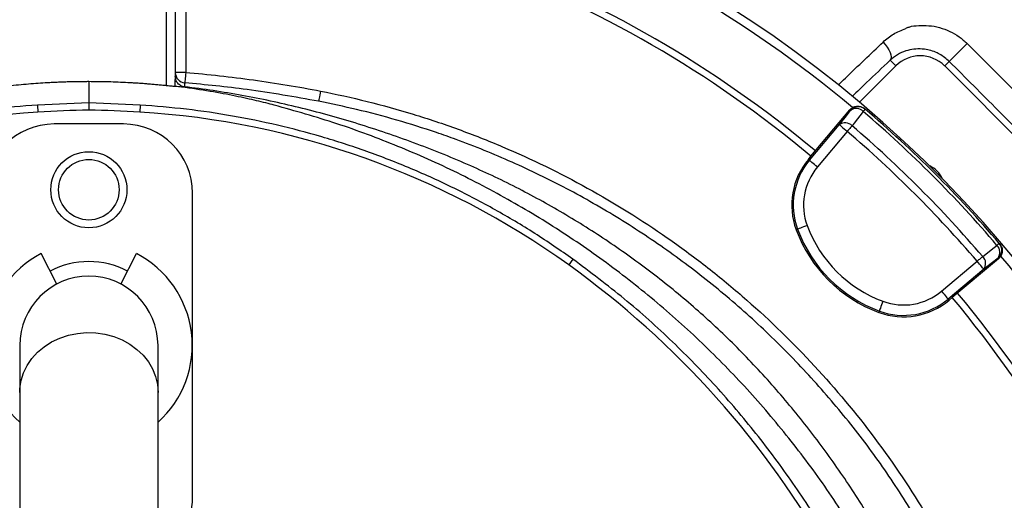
# Model space of a CAD drawing. Header units: millimetres. Extents: x 2267 to 4635, y 1105 to 5811.
# Tile 21 of 23: x 3247 to 3816, y 4925 to 5203. Entities that reach past the tile are written whole.
import ezdxf

# ---------------------------------------------------------------- set-up
doc = ezdxf.new("R2010")
doc.units = ezdxf.units.MM
doc.header["$LTSCALE"] = 2

msp = doc.modelspace()

# ---------------------------------------------------------------- linework, layer by layer
at = {"color": 7, "linetype": 'Continuous', "lineweight": 25}
for p, q in [((3342.86, 5251.31), (3342.86, 5172.3)), ((3331.86, 5164.62), (3331.86, 5238.78)), ((3336.86, 5238.78), (3336.86, 5168.16)), ((3750.24, 5179.38), (3753.55, 5176.07)), ((3784.48, 5178.71), (3781.84, 5176.07)), ((3342.86, 5172.3), (3336.86, 5172.3)), ((3753.55, 5176.07), (3732.62, 5155.14)), ((3838.41, 5119.5), (3781.84, 5176.07)), ((3286.86, 5167), (3286.86, 5154.72)), ((3336.86, 5164.26), (3336.75, 5164.27)), ((3286.86, 5154.72), (3257.18, 5153.5)), ((3286.86, 5154.72), (3286.86, 5150.53)), ((3316.55, 5153.5), (3286.86, 5154.72)), ((3257.18, 5153.5), (3257.43, 5149.43)), ((3316.55, 5153.5), (3316.29, 5149.43)), ((3704.51, 5123.9), (3727, 5150.7)), ((3727.37, 5150.38), (3727, 5150.7)), ((3735.85, 5151.1), (3735.49, 5151.4)), ((3306.86, 5142.53), (3266.86, 5142.53)), ((3703.64, 5121.54), (3720.9, 5142.11)), ((3725.5, 5138.26), (3708.23, 5117.68)), ((3702.99, 5122.08), (3704.51, 5123.9)), ((3702.99, 5122.08), (3703.64, 5121.54)), ((3346.86, 4926.53), (3346.86, 5102.53)), ((3695.95, 5081.42), (3696.74, 5081.72)), ((3813.74, 5073.16), (3813.43, 5073.52)), ((3268.39, 5050.01), (3259.25, 5067.57)), ((3305.33, 5050.01), (3314.47, 5067.57)), ((3566.82, 5064.36), (3564.43, 5061.04)), ((3780.02, 5045.9), (3800.59, 5063.16)), ((3813.03, 5064.67), (3786.23, 5042.18)), ((3813.03, 5064.67), (3812.72, 5065.03)), ((3804.45, 5058.57), (3783.87, 5041.3)), ((3784.41, 5040.66), (3783.87, 5041.3)), ((3786.23, 5042.18), (3784.41, 5040.66)), ((3743.75, 5033.61), (3744.05, 5034.41)), ((3246.86, 5014.53), (3246.86, 4987.4)), ((3326.86, 4987.4), (3326.86, 5014.53)), ((3246.86, 4987.4), (3246.86, 4731.4)), ((3326.86, 4731.4), (3326.86, 4987.4))]:
    msp.add_line(p, q, dxfattribs=at)
at = {"color": 7, "linetype": 'Continuous', "lineweight": 25, "flags": 128}
for points in [[(3746.21, 5189.89), (3747.5, 5188.45), (3748.64, 5186.93), (3749.57, 5185.4), (3750.25, 5183.91), (3750.68, 5182.51), (3750.82, 5181.26), (3750.67, 5180.2), (3750.24, 5179.38)], [(3794.85, 5189.05), (3793.2, 5187.39), (3791.44, 5185.64), (3789.69, 5183.89), (3788.06, 5182.26), (3786.64, 5180.85), (3785.53, 5179.75), (3784.79, 5179.02), (3784.48, 5178.71)], [(3342.86, 5172.3), (3342.77, 5171.14), (3342.68, 5170.02), (3342.59, 5168.99), (3342.52, 5168.09), (3342.46, 5167.35), (3342.41, 5166.79), (3342.39, 5166.45), (3342.38, 5166.32)], [(3420.91, 5161.53), (3420.69, 5160.4), (3420.48, 5159.32), (3420.29, 5158.32), (3420.11, 5157.44), (3419.97, 5156.7), (3419.86, 5156.15), (3419.79, 5155.79), (3419.76, 5155.64)], [(3720.9, 5142.11), (3724.2, 5146.34), (3727.37, 5150.38)], [(3734.71, 5149.76), (3729.49, 5143.07), (3728.25, 5141.49)], [(3735.85, 5151.1), (3735.83, 5151.07), (3735.78, 5151.01), (3735.68, 5150.9), (3735.56, 5150.75), (3735.39, 5150.56), (3735.2, 5150.33), (3734.97, 5150.06), (3734.71, 5149.76)], [(3720.9, 5142.11), (3721.02, 5142.02), (3721.3, 5141.78), (3721.73, 5141.42), (3722.3, 5140.94), (3722.99, 5140.36), (3723.78, 5139.7), (3724.62, 5139), (3725.5, 5138.26)], [(3728.25, 5141.49), (3727.97, 5141.15), (3727.66, 5140.79), (3727.33, 5140.41), (3726.99, 5140.01), (3726.63, 5139.58), (3726.26, 5139.15), (3725.88, 5138.71), (3725.5, 5138.26)], [(3708.23, 5117.68), (3707.35, 5118.42), (3706.51, 5119.13), (3705.73, 5119.78), (3705.04, 5120.36), (3704.47, 5120.84), (3704.03, 5121.21), (3703.75, 5121.44), (3703.64, 5121.54)], [(3702.36, 5083.8), (3701.29, 5083.4), (3700.26, 5083.02), (3699.3, 5082.66), (3698.45, 5082.35), (3697.75, 5082.09), (3697.22, 5081.89), (3696.88, 5081.77), (3696.74, 5081.72)], [(3803.82, 5065.92), (3810.51, 5071.14), (3812.09, 5072.38)], [(3813.43, 5073.52), (3813.41, 5073.5), (3813.34, 5073.44), (3813.23, 5073.35), (3813.08, 5073.22), (3812.89, 5073.06), (3812.66, 5072.86), (3812.39, 5072.63), (3812.09, 5072.38)], [(3803.82, 5065.92), (3803.49, 5065.64), (3803.13, 5065.33), (3802.74, 5065), (3802.34, 5064.65), (3801.92, 5064.29), (3801.48, 5063.92), (3801.04, 5063.55), (3800.59, 5063.16)], [(3804.45, 5058.57), (3804.35, 5058.69), (3804.12, 5058.97), (3803.75, 5059.4), (3803.27, 5059.97), (3802.69, 5060.66), (3802.04, 5061.44), (3801.33, 5062.29), (3800.59, 5063.16)], [(3812.72, 5065.03), (3808.67, 5061.87), (3804.45, 5058.57)], [(3780.02, 5045.9), (3780.75, 5045.02), (3781.46, 5044.18), (3782.12, 5043.39), (3782.69, 5042.7), (3783.17, 5042.13), (3783.54, 5041.7), (3783.77, 5041.42), (3783.87, 5041.3)], [(3746.13, 5040.03), (3745.74, 5038.96), (3745.35, 5037.92), (3745, 5036.97), (3744.68, 5036.12), (3744.42, 5035.42), (3744.23, 5034.89), (3744.1, 5034.55), (3744.05, 5034.41)]]:
    msp.add_lwpolyline(points, dxfattribs=at)
at = {"color": 8, "linetype": 'Continuous', "lineweight": 25, "flags": 128}
msp.add_lwpolyline([(3246.86, 4987.4), (3246.95, 4989.71), (3247.66, 4994.29), (3249.08, 4998.74), (3251.16, 5002.99), (3253.88, 5006.97), (3257.2, 5010.59), (3261.04, 5013.8), (3265.34, 5016.54), (3270.02, 5018.76), (3275.01, 5020.42), (3280.21, 5021.49), (3285.53, 5021.95), (3290.87, 5021.8), (3296.14, 5021.03), (3301.24, 5019.66), (3306.09, 5017.72), (3310.59, 5015.23), (3314.67, 5012.25), (3318.25, 5008.83), (3321.28, 5005.02), (3323.69, 5000.9), (3325.44, 4996.53), (3326.51, 4992.01), (3326.86, 4987.4)], dxfattribs=at)
at = {"color": 7, "linetype": 'Continuous', "lineweight": 25}
for radius in [22, 17.5]:
    msp.add_circle((3286.86, 5104.53), radius, dxfattribs=at)
for centre, radius, start, end in [((3286.86, 4624.53), 693, 1.57108, 178.42892), ((3286.86, 4624.53), 688, 50.06364, 69.94386), ((3286.86, 4624.53), 655, 50.09164, 69.90836), ((3286.86, 4624.53), 651, 50.0922, 69.9078), ((3767.69, 5161.93), 20, 45, 135), ((3342.86, 5172.3), 6, 180.0008, 265.3494), ((3286.86, 4674.35), 476, 93.545, 125.6711), ((3294.28, 4554.57), 596, 90.71332, 93.54499), ((3279.44, 4554.57), 596, 86.45501, 89.28668), ((3286.86, 4674.35), 476, 54.3289, 86.455), ((3731.96, 5146.53), 6, 49.565, 140.0167), ((3730.69, 5145.96), 5.53, 43.3559, 126.9034), ((3286.86, 4624.53), 690.24, 40.45336, 49.54664), ((3286.86, 4624.53), 692, 40.45336, 49.54664), ((3266.86, 5102.53), 40, 90, 180), ((3306.86, 5102.53), 40, 0, 90), ((3724.23, 5137.69), 5.53, 43.336, 126.8975), ((3286.86, 4624.53), 675.51, 40.49145, 49.50855), ((3286.86, 4624.53), 679.76, 40.49145, 49.50855), ((3734.43, 5095.69), 41.05, 140, 200.3486), ((3734.43, 5095.69), 40.2, 140, 200.3486), ((3734.43, 5095.69), 34.21, 140, 200.3486), ((3767.69, 5105.36), 14, 22.9953, 67.0047), ((3771.94, 5109.6), 81.05, 200.3486, 249.6514), ((3771.94, 5109.6), 80.2, 200.3486, 249.6514), ((3771.94, 5109.6), 74.21, 200.3486, 249.6514), ((3808.29, 5068.35), 5.53, 323.0966, 46.6441), ((3808.86, 5069.63), 6, 309.9833, 40.435), ((3286.86, 5014.53), 59.8, 117.5, 228.0172), ((3286.86, 5014.53), 48.49, 62.5, 117.5), ((3286.86, 5014.53), 59.8, 311.9828, 62.5), ((3800.02, 5061.89), 5.53, 323.1025, 46.664), ((3286.86, 4624.53), 688, 20.06256, 39.93797), ((3257.71, 4633.73), 526, 29.3111, 54.3289), ((3286.86, 5014.53), 40, 0, 180), ((3758.03, 5072.1), 34.21, 249.6514, 310), ((3758.03, 5072.1), 41.05, 249.6514, 310), ((3758.03, 5072.1), 40.2, 249.6514, 310), ((3286.86, 4624.53), 651, 20.0922, 39.9078), ((3286.86, 4624.53), 655, 20.09164, 39.90836), ((3306.86, 4926.53), 40, 300, 0)]:
    msp.add_arc(centre, radius, start, end, dxfattribs=at)
msp.add_ellipse((3331.86, 5168.16), major_axis=(0, 18.66), ratio=0.267949, start_param=4.502255, end_param=4.712389, dxfattribs=at)
for points, knots in [([(3332.69, 5807.55), (3351.56, 5808.33), (3389.32, 5809.88), (3446.06, 5808.81), (3502.71, 5805.29), (3559.1, 5799.07), (3613.3, 5790.52), (3665.25, 5779.91), (3714.95, 5767.54), (3764.09, 5753.08), (3813.04, 5736.39), (3861.7, 5717.41), (3909.98, 5696.12), (3957.29, 5672.74), (4004, 5647.07), (4049.99, 5619.03), (4095.15, 5588.64), (4138.89, 5556.25), (4181.6, 5521.56), (4223.11, 5484.51), (4263.31, 5445.13), (4301.72, 5404), (4337.91, 5361.71), (4371.92, 5318.4), (4403.76, 5274.19), (4433.74, 5228.69), (4462.08, 5181.55), (4488.63, 5132.78), (4513.31, 5082.42), (4535.82, 5031.06), (4555.92, 4979.29), (4573.64, 4927.22), (4589.03, 4874.95), (4602.25, 4822.09), (4613.35, 4768.22), (4622.24, 4713.4), (4628.86, 4657.72), (4633.09, 4601.8), (4634.97, 4544.57), (4634.28, 4486.12), (4630.87, 4426.56), (4624.74, 4367.22), (4615.93, 4308.21), (4604.43, 4249.68), (4592.65, 4201.39), (4583.92, 4170.3), (4580.22, 4157.81), (4578.98, 4153.65), (4577, 4147.11), (4569.29, 4122.14), (4554.93, 4079.64), (4533.44, 4023.77), (4509.65, 3968.85), (4485.15, 3918.15), (4460.4, 3871.57), (4435.83, 3828.91), (4409.83, 3787.11), (4382.24, 3745.97), (4353.05, 3705.55), (4322.28, 3665.92), (4290.14, 3627.37), (4258.08, 3591.54), (4226.32, 3558.26), (4194.99, 3527.48), (4162.61, 3497.81), (4128.86, 3469.2), (4093.71, 3441.79), (4057.24, 3415.56), (4019.73, 3390.85), (3985.7, 3370.09), (3955.16, 3353.4), (3928.71, 3339.81), (3902.21, 3326.12), (3876.57, 3310.67), (3852.29, 3293), (3837.49, 3279.54), (3830.1, 3272.82)], [0, 0, 0, 0, 0.015678, 0.031382, 0.047095, 0.062799, 0.078477, 0.092641, 0.106817, 0.120993, 0.135157, 0.149749, 0.164356, 0.178962, 0.193555, 0.208605, 0.223671, 0.238737, 0.253788, 0.269348, 0.284923, 0.3005, 0.316061, 0.331131, 0.346213, 0.361296, 0.376365, 0.391873, 0.407396, 0.422918, 0.438426, 0.453496, 0.468578, 0.483661, 0.49873, 0.514238, 0.52976, 0.545282, 0.56079, 0.577297, 0.593804, 0.610312, 0.626819, 0.643326, 0.659833, 0.668077, 0.670137, 0.670653, 0.671683, 0.675804, 0.692358, 0.708926, 0.725494, 0.742048, 0.755666, 0.769292, 0.782918, 0.796536, 0.810418, 0.824307, 0.838197, 0.852079, 0.86423, 0.876389, 0.888545, 0.900693, 0.913117, 0.925551, 0.937985, 0.95041, 0.958641, 0.966875, 0.975108, 0.9834, 0.991708, 1, 1, 1, 1]), ([(3825.96, 3277.14), (3825.96, 3277.14), (3846.71, 3300.24), (3872.22, 3313.9), (3897.4, 3330.61), (3924.33, 3344.29), (3951.47, 3358.26), (3982.12, 3374.92), (4015.66, 3395.38), (4052.16, 3419.36), (4087.67, 3444.78), (4122.46, 3471.73), (4156.39, 3500.31), (4189.43, 3530.45), (4221.37, 3561.76), (4253.24, 3595.13), (4284.98, 3630.58), (4316.41, 3668.2), (4346.54, 3706.87), (4375.51, 3746.8), (4403.26, 3787.97), (4429.73, 3830.35), (4454.71, 3873.63), (4479.67, 3920.58), (4504.2, 3971.34), (4527.89, 4026.04), (4549.3, 4081.67), (4563.6, 4124), (4571.28, 4148.87), (4573.24, 4155.37), (4574.49, 4159.51), (4578.17, 4171.95), (4586.85, 4202.9), (4598.58, 4250.96), (4610.02, 4309.23), (4618.8, 4367.97), (4624.9, 4427.04), (4628.3, 4486.32), (4628.97, 4543.98), (4627.17, 4599.9), (4623.18, 4653.99), (4616.94, 4707.87), (4608.4, 4761.95), (4597.47, 4816.14), (4584.1, 4870.33), (4568.43, 4923.91), (4550.65, 4976.25), (4530.87, 5027.3), (4509.19, 5077.02), (4485.47, 5125.8), (4459.49, 5173.99), (4431.22, 5221.49), (4400.64, 5268.2), (4368.1, 5313.56), (4334, 5357.04), (4298.45, 5398.63), (4261.56, 5438.32), (4222.99, 5476.38), (4182.33, 5513.06), (4139.54, 5548.19), (4094.68, 5581.67), (4048.31, 5613.04), (4001.97, 5641.33), (3955.88, 5666.7), (3910.24, 5689.37), (3863.68, 5710.08), (3815.82, 5728.99), (3766.7, 5745.99), (3716.37, 5760.97), (3665.44, 5773.75), (3612.54, 5784.6), (3557.69, 5793.24), (3500.94, 5799.44), (3443.93, 5802.92), (3386.85, 5803.89), (3348.85, 5802.23), (3329.87, 5801.41)], [0, 0, 0, 0, 0.008238, 0.016491, 0.024728, 0.033201, 0.041676, 0.050147, 0.062264, 0.07439, 0.086516, 0.098634, 0.111042, 0.12346, 0.135879, 0.148291, 0.161896, 0.175508, 0.189121, 0.202725, 0.216592, 0.230468, 0.244344, 0.258211, 0.274748, 0.2913, 0.307851, 0.324388, 0.328505, 0.329535, 0.330049, 0.332107, 0.340339, 0.356823, 0.373307, 0.38979, 0.406274, 0.422758, 0.439242, 0.45429, 0.469351, 0.484412, 0.49946, 0.514945, 0.530445, 0.545946, 0.561431, 0.576479, 0.59154, 0.606601, 0.621649, 0.637135, 0.652636, 0.668136, 0.683622, 0.698655, 0.713702, 0.728747, 0.743778, 0.759305, 0.774849, 0.790393, 0.80592, 0.820058, 0.834209, 0.848359, 0.862497, 0.877063, 0.891643, 0.906224, 0.92079, 0.936614, 0.952465, 0.968325, 0.984176, 1, 1, 1, 1]), ([(3761.36, 5198.47), (3761.36, 5198.47), (3762.85, 5199.46), (3766.97, 5199.27), (3772.69, 5199.61), (3778.85, 5198.45), (3784.78, 5196.3), (3790.25, 5193.17), (3793.32, 5190.42), (3794.85, 5189.05)], [0, 0, 0, 0, 0.000003, 0.16228, 0.324488, 0.49898, 0.673393, 0.836714, 1, 1, 1, 1]), ([(3746.21, 5189.89), (3748.12, 5191.55), (3752.01, 5194.93), (3757.65, 5196.94), (3760.55, 5198.47), (3761.36, 5198.47), (3761.36, 5198.47)], [0, 0, 0, 0, 0.430381, 0.8765824, 0.999994, 1, 1, 1, 1]), ([(3794.85, 5189.05), (3799.57, 5184.34), (3811.46, 5172.51), (3830.45, 5153.5), (3844.66, 5139.17), (3851.76, 5132.01)], [0, 0, 0, 0, 0.248033, 0.623912, 1, 1, 1, 1]), ([(3784.48, 5178.71), (3782.67, 5180.26), (3780.46, 5182.15), (3776.76, 5183.99), (3773.86, 5185.07), (3770.94, 5185.67), (3767.6, 5186.01), (3763.87, 5185.89), (3759.05, 5184.8), (3754.38, 5182.75), (3751.62, 5180.51), (3750.24, 5179.38)], [0, 0, 0, 0, 0.165811, 0.202714, 0.297557, 0.392477, 0.427829, 0.559479, 0.691359, 0.845673, 1, 1, 1, 1]), ([(3840.94, 5122.04), (3831.56, 5131.49), (3822.16, 5140.94), (3803.34, 5159.83), (3793.91, 5169.27), (3784.48, 5178.71)], [0, 0, 0, 0, 0.5, 0.5, 1, 1, 1, 1]), ([(3342.86, 5172.3), (3355.96, 5171.24), (3369.02, 5169.8), (3395.05, 5166.2), (3408.01, 5164.04), (3420.91, 5161.53)], [0, 0, 0, 0, 0.5, 0.5, 1, 1, 1, 1]), ([(3286.86, 5167), (3285.94, 5167), (3284.08, 5167), (3281.29, 5166.97), (3278.48, 5166.92), (3275.66, 5166.86), (3272.82, 5166.77), (3269.99, 5166.67), (3267.15, 5166.55), (3263.47, 5166.37), (3258.88, 5166.09), (3253.32, 5165.69), (3247.63, 5165.21), (3243.79, 5164.82), (3241.86, 5164.62)], [0, 0, 0, 0, 0.061501, 0.12341, 0.185732, 0.248424, 0.31138, 0.374437, 0.437406, 0.500079, 0.619724, 0.743592, 0.870908, 1, 1, 1, 1]), ([(3331.86, 5164.62), (3330.9, 5164.72), (3328.97, 5164.92), (3326.08, 5165.2), (3323.21, 5165.45), (3320.37, 5165.69), (3317.56, 5165.9), (3314.8, 5166.09), (3312.08, 5166.26), (3308.4, 5166.46), (3303.73, 5166.68), (3298.08, 5166.87), (3292.45, 5166.98), (3288.72, 5167), (3286.86, 5167)], [0, 0, 0, 0, 0.064606, 0.129093, 0.193125, 0.256409, 0.318824, 0.380278, 0.440678, 0.499924, 0.625565, 0.751578, 0.876591, 1, 1, 1, 1]), ([(3342.17, 5164.02), (3341.8, 5164.06), (3341.43, 5164.14), (3340.73, 5164.36), (3340.38, 5164.5), (3339.73, 5164.85), (3339.43, 5165.05), (3338.85, 5165.51), (3338.59, 5165.77), (3338.11, 5166.32), (3337.9, 5166.61), (3337.53, 5167.23), (3337.37, 5167.56), (3337.12, 5168.24), (3337.02, 5168.58), (3336.89, 5169.29), (3336.86, 5169.65), (3336.86, 5170.02)], [0, 0, 0, 0, 0.125, 0.125, 0.25, 0.25, 0.375, 0.375, 0.5, 0.5, 0.625, 0.625, 0.75, 0.75, 0.875, 0.875, 1, 1, 1, 1]), ([(3342.38, 5166.32), (3342.34, 5166.16), (3342.31, 5166.04), (3342.27, 5165.88), (3342.26, 5165.83), (3342.24, 5165.74), (3342.24, 5165.71), (3342.2, 5165.45), (3342.18, 5164.92), (3342.17, 5164.02)], [0, 0, 0, 0, 0.25, 0.25, 0.375, 0.375, 0.5, 0.5, 1, 1, 1, 1]), ([(3419.76, 5155.64), (3405.98, 5158.12), (3380.33, 5162.73), (3354.38, 5165.18), (3342.38, 5166.32)], [0, 0, 0, 0, 0.537274, 1, 1, 1, 1]), ([(3336.75, 5164.27), (3336.63, 5164.26), (3336.42, 5164.26), (3335.82, 5164.28), (3335.45, 5164.3), (3334.56, 5164.36), (3334.06, 5164.4), (3332.99, 5164.5), (3332.43, 5164.56), (3331.86, 5164.62)], [0, 0, 0, 0, 0.25, 0.25, 0.5, 0.5, 0.75, 0.75, 1, 1, 1, 1]), ([(3394.1, 5153.43), (3390.98, 5154.24), (3384.22, 5155.94), (3372.06, 5158.64), (3357.36, 5161.42), (3344.86, 5163.28), (3338.04, 5164.12), (3336.86, 5164.26)], [0.01980077, 0.01980077, 0.01980077, 0.01980077, 0.02502604, 0.03025132, 0.03547659, 0.04070186, 0.04180218, 0.04180218, 0.04180218, 0.04180218]), ([(3744.75, 4903.87), (3742.46, 4907.95), (3735.05, 4921.13), (3720.87, 4942.48), (3702.32, 4967.83), (3682.2, 4991.98), (3660.83, 5014.69), (3638.17, 5035.83), (3614.32, 5055.41), (3589.22, 5073.57), (3563.01, 5090.2), (3535.85, 5105.24), (3507.08, 5118.91), (3476.75, 5131.21), (3444.96, 5142.17), (3412.54, 5151.33), (3379.65, 5158.59), (3356.08, 5162.35), (3343.56, 5163.85), (3342.17, 5164.02)], [0, 0, 0, 0, 0.028624, 0.092527, 0.156406, 0.22016, 0.28371, 0.345658, 0.407843, 0.470155, 0.532473, 0.594671, 0.656629, 0.723531, 0.790613, 0.857737, 0.92478, 0.991649, 1, 1, 1, 1]), ([(3420.91, 5161.53), (3429.95, 5159.77), (3438.92, 5157.78), (3456.73, 5153.34), (3465.58, 5150.89), (3483.13, 5145.53), (3491.85, 5142.62), (3509.15, 5136.32), (3517.68, 5132.96), (3542.92, 5122.26), (3559.27, 5114.29), (3591.04, 5096.73), (3606.46, 5087.14), (3628.89, 5071.51), (3636.24, 5066.09), (3647.1, 5057.65), (3650.69, 5054.79), (3657.8, 5048.95), (3661.32, 5045.99), (3678.65, 5030.99), (3691.78, 5018.36), (3716.64, 4991.87), (3728.35, 4978.01), (3750.36, 4949.05), (3760.65, 4933.95), (3770.21, 4918.22)], [0, 0, 0, 0, 0.0625, 0.0625, 0.125, 0.125, 0.1875, 0.1875, 0.25, 0.25, 0.375, 0.375, 0.5, 0.5, 0.5625, 0.5625, 0.59375, 0.59375, 0.625, 0.625, 0.75, 0.75, 0.875, 0.875, 1, 1, 1, 1]), ([(3765.09, 4915.11), (3758.84, 4924.96), (3746.31, 4944.69), (3725.02, 4972.62), (3702.03, 4999.19), (3677.31, 5024.12), (3651.02, 5047.29), (3623.18, 5068.59), (3593.92, 5088), (3563.41, 5105.43), (3531.83, 5120.78), (3506.45, 5131.06), (3484.12, 5138.93), (3465, 5144.91), (3442.28, 5150.98), (3427.1, 5154.12), (3419.76, 5155.64)], [0, 0, 0, 0, 0.080763, 0.161801, 0.242933, 0.32397, 0.404731, 0.485494, 0.566534, 0.647666, 0.728705, 0.809469, 0.837176, 0.892662, 0.948147, 1, 1, 1, 1]), ([(3257.18, 5153.5), (3248.24, 5152.78), (3230.37, 5151.34), (3203.76, 5147.34), (3177.14, 5141.92), (3150.63, 5134.89), (3124.31, 5126.28), (3098.99, 5116.35), (3074.72, 5105.22), (3051.44, 5092.96), (3028.71, 5079.46), (3014.18, 5069.39), (3006.91, 5064.36)], [0, 0, 0, 0, 0.099897, 0.199866, 0.299756, 0.402558, 0.505445, 0.608247, 0.705595, 0.802944, 0.901472, 1, 1, 1, 1]), ([(3566.82, 5064.36), (3559.51, 5069.42), (3544.89, 5079.54), (3521.93, 5093.16), (3498.09, 5105.69), (3473.33, 5116.94), (3447.73, 5126.87), (3421.89, 5135.23), (3395.93, 5142.06), (3369.81, 5147.39), (3343.33, 5151.36), (3325.47, 5152.78), (3316.55, 5153.5)], [0, 0, 0, 0, 0.0990625, 0.1982013, 0.2972638, 0.3992035, 0.5012262, 0.6031661, 0.7017661, 0.8003662, 0.900181, 1, 1, 1, 1]), ([(3733.74, 4899.32), (3729.72, 4906.15), (3719.45, 4923.59), (3700.46, 4950.16), (3677.19, 4979.04), (3651.86, 5006.27), (3624.72, 5031.81), (3595.83, 5055.5), (3565.36, 5077.27), (3533.43, 5096.98), (3500.21, 5114.59), (3465.81, 5129.93), (3430.46, 5143.17), (3406.22, 5150.01), (3394.1, 5153.43)], [0, 0, 0, 0, 0.055365, 0.14124, 0.227117, 0.312992, 0.398869, 0.484744, 0.570621, 0.656496, 0.742373, 0.828248, 0.914123, 1, 1, 1, 1]), ([(3727, 5150.7), (3727.26, 5151), (3727.54, 5151.27), (3728.15, 5151.77), (3728.49, 5151.98), (3729.19, 5152.35), (3729.55, 5152.49), (3730.31, 5152.71), (3730.7, 5152.78), (3731.49, 5152.85), (3731.88, 5152.84), (3732.67, 5152.75), (3733.06, 5152.67), (3733.8, 5152.43), (3734.17, 5152.27), (3734.86, 5151.89), (3735.19, 5151.66), (3735.49, 5151.4)], [0, 0, 0, 0, 0.125, 0.125, 0.25, 0.25, 0.375, 0.375, 0.5, 0.5, 0.625, 0.625, 0.75, 0.75, 0.875, 0.875, 1, 1, 1, 1]), ([(3813.74, 5073.16), (3814, 5072.85), (3814.22, 5072.53), (3814.6, 5071.84), (3814.76, 5071.48), (3815, 5070.73), (3815.09, 5070.34), (3815.18, 5069.56), (3815.18, 5069.16), (3815.12, 5068.37), (3815.05, 5067.99), (3814.83, 5067.23), (3814.68, 5066.86), (3814.32, 5066.16), (3814.11, 5065.83), (3813.61, 5065.21), (3813.33, 5064.92), (3813.03, 5064.67)], [0, 0, 0, 0, 0.125, 0.125, 0.25, 0.25, 0.375, 0.375, 0.5, 0.5, 0.625, 0.625, 0.75, 0.75, 0.875, 0.875, 1, 1, 1, 1]), ([(3720, 4892.91), (3717.86, 4896.85), (3710.04, 4911.3), (3694.33, 4935.01), (3673.03, 4963.9), (3649.76, 4991.19), (3624.33, 5017.2), (3596.84, 5041.89), (3576.82, 5056.87), (3566.82, 5064.36)], [0, 0, 0, 0, 0.057973, 0.212702, 0.367609, 0.522336, 0.676537, 0.838269, 1, 1, 1, 1])]:
    msp.add_open_spline(points, degree=3, knots=knots, dxfattribs=at)
at = {"color": 8, "linetype": 'Continuous', "lineweight": 25}
for points, knots in [([(3720.2, 5165.01), (3721.6, 5166.36), (3726.73, 5171.31), (3735.44, 5179.64), (3742.62, 5186.47), (3746.21, 5189.89)], [0, 0, 0, 0, 0.158116, 0.57906, 1, 1, 1, 1]), ([(3750.24, 5179.38), (3745.74, 5175.11), (3738.6, 5168.33), (3731.2, 5161.24), (3728.46, 5158.61)], [0, 0, 0, 0, 0.629126, 1, 1, 1, 1])]:
    msp.add_open_spline(points, degree=3, knots=knots, dxfattribs=at)

doc.saveas('drawing.dxf')
